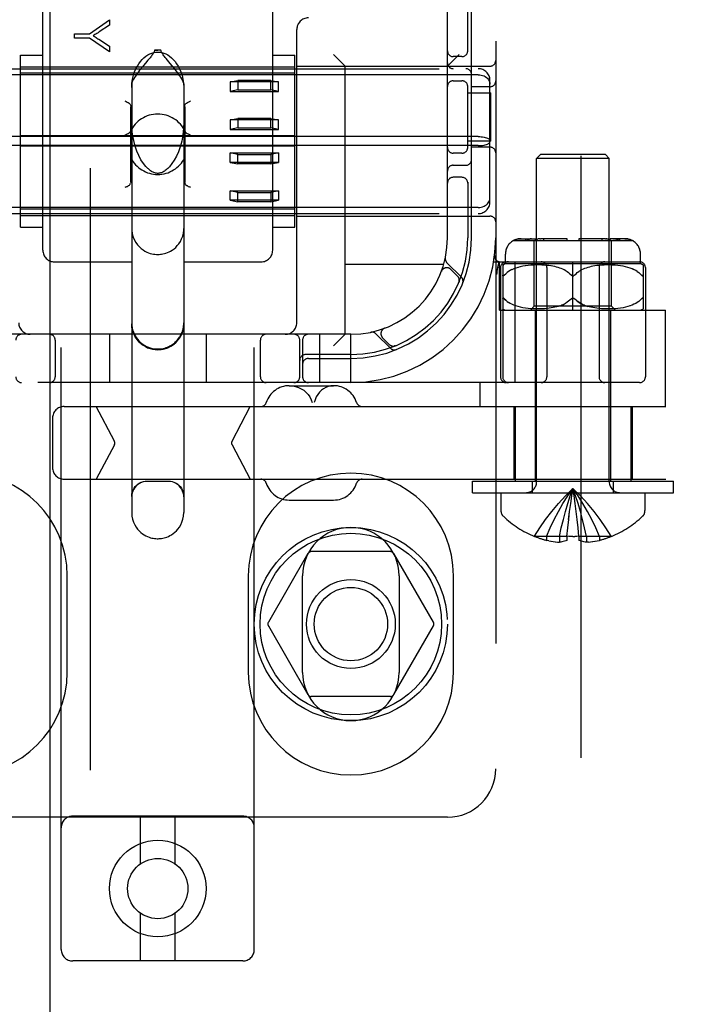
# Model space of a CAD drawing. Header units: inches. Extents: x 0 to 283, y 0 to 183.
# Tile 18 of 76: x 100.4 to 102.14, y 92.19 to 94.73. Entities that reach past the tile are written whole.
import ezdxf

# ---------------------------------------------------------------- set-up
doc = ezdxf.new("R2010")
doc.units = ezdxf.units.IN
doc.header["$LTSCALE"] = 15.583333
doc.header["$MEASUREMENT"] = 0
doc.linetypes.add('HIDDEN', pattern=[0.2, 0.1, -0.1])
doc.layers.add('DEFAULT_2', color=8, linetype='HIDDEN')
doc.layers.add('RIGHTHAND_DOOR_ASSEMBLY', color=7, linetype='CONTINUOUS')

msp = doc.modelspace()

# ---------------------------------------------------------------- linework, layer by layer
at = {"layer": 'DEFAULT_2', "color": 8, "linetype": 'HIDDEN'}
for p, q in [((101.8508, 64.7735), (101.8508, 125.8155)), ((100.5048, 92.3274), (100.5048, 97.8279)), ((101.0048, 92.3274), (101.0048, 97.8279)), ((101.6298, 97.7945), (101.6298, 92.7945)), ((101.5048, 94.1695), (101.5048, 96.4195)), ((100.4573, 94.1371), (100.4573, 94.8192)), ((101.0523, 94.1371), (101.0523, 94.8192)), ((101.5573, 94.6503), (101.5573, 94.7795)), ((101.5673, 94.1695), (101.5673, 94.7795)), ((100.5777, 94.6975), (100.6296, 94.7334)), ((100.6296, 94.7334), (100.6296, 94.7195)), ((100.6296, 94.7195), (100.6031, 94.7021)), ((101.1148, 93.9495), (101.1148, 94.7085)), ((100.5396, 94.6856), (100.5396, 94.6975)), ((100.5396, 94.6975), (100.5777, 94.6975)), ((100.5777, 94.6856), (100.5396, 94.6856)), ((100.6296, 94.6509), (100.5777, 94.6856)), ((100.6024, 94.6831), (100.6296, 94.6654)), ((100.6296, 94.6654), (100.6296, 94.6509)), ((100.7466, 94.6548), (100.7548, 94.6549)), ((100.763, 94.6548), (100.7466, 94.6548)), ((100.763, 94.6548), (100.7548, 94.6549)), ((100.3998, 94.1968), (100.3998, 94.6423)), ((100.3998, 94.6423), (100.4573, 94.6423)), ((100.7871, 94.6207), (100.7762, 94.6336)), ((101.0523, 94.6423), (101.1098, 94.6423)), ((101.1098, 94.1968), (101.1098, 94.6423)), ((101.2398, 94.6135), (101.2098, 94.6435)), ((101.5048, 94.6135), (101.5348, 94.6435)), ((101.5423, 94.6383), (101.5198, 94.6383)), ((99.9248, 94.607), (101.5848, 94.607)), ((100.3998, 94.612), (101.1098, 94.612)), ((100.7228, 94.6211), (100.7181, 94.6155)), ((101.1148, 94.6135), (101.6148, 94.6135)), ((101.2398, 93.9195), (101.2398, 94.6135)), ((101.5848, 94.5914), (99.9248, 94.5914)), ((101.1098, 94.5954), (100.3998, 94.5954)), ((100.6873, 94.5675), (100.6873, 93.4579)), ((100.8223, 94.5675), (100.8223, 93.4579)), ((100.9423, 94.5727), (100.9623, 94.5768)), ((101.0673, 94.5727), (100.9423, 94.5727)), ((100.9423, 94.5727), (100.9423, 94.5482)), ((101.0473, 94.5768), (100.9623, 94.5768)), ((100.9623, 94.5768), (100.9623, 94.5522)), ((101.0473, 94.5768), (101.0673, 94.5727)), ((101.0473, 94.5522), (101.0473, 94.5768)), ((101.0673, 94.5482), (101.0673, 94.5727)), ((101.5198, 94.5758), (101.5423, 94.5758)), ((101.5573, 94.4003), (101.5573, 94.5637)), ((101.6148, 94.5602), (101.5673, 94.5602)), ((101.6148, 94.2622), (101.6148, 94.5769)), ((100.9623, 94.5522), (100.9423, 94.5482)), ((100.9423, 94.5482), (101.0673, 94.5482)), ((100.9623, 94.5522), (101.0473, 94.5522)), ((101.0673, 94.5482), (101.0473, 94.5522)), ((101.5573, 94.5445), (101.6168, 94.5445)), ((101.6168, 94.4195), (101.6168, 94.5445)), ((100.6848, 94.3145), (100.6848, 94.5082)), ((100.8248, 94.5082), (100.8248, 94.3145)), ((100.9423, 94.4744), (100.9623, 94.4785)), ((101.0473, 94.4785), (100.9623, 94.4785)), ((100.9623, 94.4785), (100.9623, 94.4539)), ((101.0473, 94.4785), (101.0673, 94.4744)), ((101.0473, 94.4539), (101.0473, 94.4785)), ((101.0673, 94.4744), (100.9423, 94.4744)), ((100.9423, 94.4744), (100.9423, 94.4499)), ((100.9623, 94.4539), (100.9423, 94.4499)), ((100.9623, 94.4539), (101.0473, 94.4539)), ((101.0673, 94.4499), (101.0473, 94.4539)), ((101.0673, 94.4499), (101.0673, 94.4744)), ((101.5848, 94.4312), (99.9248, 94.4312)), ((101.1098, 94.433), (100.3998, 94.433)), ((100.9423, 94.4499), (101.0673, 94.4499)), ((101.5848, 94.4078), (99.9248, 94.4078)), ((101.1098, 94.4061), (100.3998, 94.4061)), ((101.6168, 94.4195), (101.5573, 94.4195)), ((101.6148, 94.4039), (101.5673, 94.4039)), ((100.9423, 94.3892), (101.0673, 94.3892)), ((100.9623, 94.3852), (100.9423, 94.3892)), ((100.9423, 94.3646), (100.9423, 94.3892)), ((100.9623, 94.3852), (101.0473, 94.3852)), ((100.9623, 94.3606), (100.9623, 94.3852)), ((101.0673, 94.3892), (101.0473, 94.3852)), ((101.0473, 94.3852), (101.0473, 94.3606)), ((101.0673, 94.3892), (101.0673, 94.3646)), ((101.5423, 94.3883), (101.5198, 94.3883)), ((101.7458, 94.3845), (101.7358, 94.3745)), ((101.9238, 94.3745), (101.7358, 94.3745)), ((101.7358, 93.5377), (101.7358, 94.3745)), ((101.9138, 94.3845), (101.7458, 94.3845)), ((101.9138, 94.3845), (101.9238, 94.3745)), ((101.9238, 93.5377), (101.9238, 94.3745)), ((101.0673, 94.3646), (100.9423, 94.3646)), ((100.9423, 94.3646), (100.9623, 94.3606)), ((101.0473, 94.3606), (100.9623, 94.3606)), ((101.0473, 94.3606), (101.0673, 94.3646)), ((101.5198, 94.357), (101.5523, 94.357)), ((101.5423, 94.3258), (101.5198, 94.3258)), ((100.6728, 94.3008), (100.6698, 94.2993)), ((100.6804, 94.3047), (100.6782, 94.3035)), ((100.8314, 94.3035), (100.8292, 94.3047)), ((100.8398, 94.2993), (100.8368, 94.3008)), ((101.5573, 94.3137), (101.5573, 94.1695)), ((100.9423, 94.2909), (101.0673, 94.2909)), ((100.9623, 94.2869), (100.9423, 94.2909)), ((100.9423, 94.2663), (100.9423, 94.2909)), ((100.9623, 94.2869), (101.0473, 94.2869)), ((100.9623, 94.2623), (100.9623, 94.2869)), ((101.0673, 94.2909), (101.0473, 94.2869)), ((101.0473, 94.2869), (101.0473, 94.2623)), ((101.0673, 94.2909), (101.0673, 94.2663)), ((101.5848, 94.2477), (99.9248, 94.2477)), ((101.0673, 94.2663), (100.9423, 94.2663)), ((100.9423, 94.2663), (100.9623, 94.2623)), ((101.0473, 94.2623), (100.9623, 94.2623)), ((101.0473, 94.2623), (101.0673, 94.2663)), ((99.9248, 94.232), (101.5848, 94.232)), ((101.1098, 94.2437), (100.3998, 94.2437)), ((100.3998, 94.227), (101.1098, 94.227)), ((101.1148, 94.2255), (101.6148, 94.2255)), ((100.3998, 94.1968), (100.4573, 94.1968)), ((101.0523, 94.1968), (101.1098, 94.1968)), ((101.6754, 94.162), (101.9841, 94.162)), ((101.6956, 94.167), (101.7332, 94.167)), ((101.7082, 94.162), (101.7082, 94.167)), ((101.7154, 94.165), (101.7172, 94.1658)), ((101.7226, 94.167), (101.7243, 94.167)), ((101.7298, 93.992), (101.7298, 94.162)), ((101.7332, 94.162), (101.7332, 94.167)), ((101.7441, 94.167), (101.7455, 94.167)), ((101.8148, 94.167), (101.7455, 94.167)), ((101.7544, 94.162), (101.7544, 94.167)), ((101.8148, 94.162), (101.8148, 94.167)), ((101.914, 94.167), (101.8448, 94.167)), ((101.8448, 94.167), (101.8448, 94.162)), ((101.9051, 94.162), (101.9051, 94.167)), ((101.914, 94.167), (101.9158, 94.167)), ((101.9175, 94.1667), (101.9158, 94.167)), ((101.9639, 94.167), (101.9263, 94.167)), ((101.9263, 94.162), (101.9263, 94.167)), ((101.9298, 93.992), (101.9298, 94.162)), ((101.9352, 94.167), (101.9366, 94.167)), ((101.938, 94.1668), (101.9366, 94.167)), ((101.9513, 94.162), (101.9513, 94.167)), ((101.6548, 94.102), (101.6548, 94.127)), ((102.0048, 94.102), (102.0048, 94.127)), ((100.4873, 94.107), (100.6873, 94.107)), ((100.8223, 94.107), (101.0223, 94.107)), ((101.4951, 94.1005), (101.2398, 94.1005)), ((101.5409, 94.0672), (101.5033, 94.1048)), ((101.6245, 94.107), (102.0023, 94.107)), ((101.6351, 94.093), (101.6384, 94.1074)), ((101.6398, 93.982), (101.6398, 94.107)), ((101.6479, 94.0989), (101.6479, 93.8095)), ((102.0048, 94.102), (101.6548, 94.102)), ((101.68, 93.7945), (101.68, 94.107)), ((101.6936, 94.0943), (101.6874, 94.0927)), ((101.7, 94.0957), (101.6934, 94.0943)), ((101.7068, 94.0968), (101.6998, 94.0956)), ((101.7138, 94.0977), (101.7065, 94.0967)), ((101.721, 94.0983), (101.7135, 94.0976)), ((101.7283, 94.0987), (101.7208, 94.0983)), ((101.7355, 94.0989), (101.7281, 94.0987)), ((101.7425, 94.0989), (101.7353, 94.0989)), ((101.7493, 94.0987), (101.7423, 94.0989)), ((101.7557, 94.0984), (101.7491, 94.0987)), ((101.7618, 94.0979), (101.7556, 94.0984)), ((101.7676, 94.0972), (101.7617, 94.0979)), ((101.773, 94.0965), (101.7675, 94.0972)), ((101.7781, 94.0956), (101.7729, 94.0965)), ((101.7828, 94.0946), (101.778, 94.0956)), ((101.7873, 94.0935), (101.7827, 94.0946)), ((101.8298, 93.982), (101.8298, 94.107)), ((101.8768, 94.0946), (101.8723, 94.0935)), ((101.8815, 94.0956), (101.8767, 94.0946)), ((101.8866, 94.0965), (101.8815, 94.0956)), ((101.892, 94.0972), (101.8865, 94.0965)), ((101.8978, 94.0979), (101.8919, 94.0972)), ((101.9039, 94.0984), (101.8977, 94.0979)), ((101.9104, 94.0987), (101.9038, 94.0984)), ((101.9172, 94.0989), (101.9103, 94.0987)), ((101.9243, 94.0989), (101.917, 94.0989)), ((101.9315, 94.0987), (101.9241, 94.0989)), ((101.9388, 94.0983), (101.9313, 94.0987)), ((101.946, 94.0976), (101.9386, 94.0983)), ((101.953, 94.0967), (101.9458, 94.0977)), ((101.9597, 94.0956), (101.9528, 94.0968)), ((101.9661, 94.0943), (101.9595, 94.0957)), ((101.9721, 94.0927), (101.9659, 94.0943)), ((102.0116, 94.0989), (102.0116, 93.9851)), ((101.489, 94.0821), (101.4891, 94.0825)), ((101.4892, 94.0827), (101.4891, 94.0824)), ((101.531, 94.0701), (101.5136, 94.0874)), ((101.6351, 94.093), (101.635, 94.0924)), ((101.6423, 94.092), (101.6423, 93.8095)), ((101.6523, 94.0727), (101.6529, 94.0734)), ((101.6631, 94.0819), (101.6593, 94.0792)), ((101.6673, 94.0845), (101.6631, 94.0819)), ((101.6718, 94.0869), (101.6672, 94.0845)), ((101.6767, 94.089), (101.6717, 94.0868)), ((101.682, 94.091), (101.6766, 94.089)), ((101.6876, 94.0928), (101.6818, 94.091)), ((101.7623, 94.092), (101.7623, 93.8095)), ((101.7916, 94.0924), (101.7872, 94.0936)), ((101.7957, 94.091), (101.7915, 94.0924)), ((101.7997, 94.0896), (101.7956, 94.091)), ((101.8036, 94.0879), (101.7996, 94.0896)), ((101.8074, 94.0861), (101.8035, 94.0879)), ((101.8112, 94.084), (101.8074, 94.0861)), ((101.8253, 94.0728), (101.8248, 94.0734)), ((101.833, 94.0718), (101.8323, 94.0714)), ((101.8348, 94.0734), (101.8342, 94.0728)), ((101.8483, 94.084), (101.8447, 94.0817)), ((101.8521, 94.0861), (101.8483, 94.084)), ((101.856, 94.0879), (101.8521, 94.0861)), ((101.8599, 94.0896), (101.856, 94.0879)), ((101.8639, 94.091), (101.8599, 94.0896)), ((101.868, 94.0924), (101.8639, 94.091)), ((101.8723, 94.0936), (101.868, 94.0924)), ((101.8973, 94.092), (101.8973, 93.8095)), ((101.9777, 94.091), (101.9719, 94.0928)), ((101.9829, 94.089), (101.9776, 94.091)), ((101.9878, 94.0868), (101.9828, 94.089)), ((101.9923, 94.0845), (101.9877, 94.0869)), ((101.9964, 94.0819), (101.9922, 94.0845)), ((102.0066, 94.0734), (102.0036, 94.0764)), ((102.0173, 94.092), (102.0173, 93.8095)), ((101.5343, 94.054), (101.5349, 94.0553)), ((101.6506, 94.0128), (101.6511, 94.0124)), ((101.6559, 94.0077), (101.6529, 94.0107)), ((101.6674, 93.9995), (101.6631, 94.0021)), ((101.6719, 93.9972), (101.6673, 93.9996)), ((101.6768, 93.995), (101.6718, 93.9972)), ((101.682, 93.993), (101.6767, 93.995)), ((101.6877, 93.9913), (101.6819, 93.9931)), ((101.7198, 93.982), (101.7298, 93.992)), ((101.9298, 93.992), (101.7298, 93.992)), ((101.7919, 93.9918), (101.7876, 93.9906)), ((101.796, 93.9931), (101.7919, 93.9918)), ((101.796, 93.9931), (101.7999, 93.9946)), ((101.8038, 93.9962), (101.7999, 93.9946)), ((101.8253, 94.0113), (101.8248, 94.0107)), ((101.8272, 94.0126), (101.8266, 94.0123)), ((101.8298, 94.0133), (101.8291, 94.0133)), ((101.8304, 94.0133), (101.8298, 94.0133)), ((101.833, 94.0123), (101.8323, 94.0126)), ((101.8719, 93.9906), (101.8676, 93.9918)), ((101.9398, 93.982), (101.9298, 93.992)), ((101.9776, 93.9931), (101.9718, 93.9913)), ((101.9829, 93.995), (101.9775, 93.993)), ((101.9877, 93.9972), (101.9828, 93.995)), ((101.9922, 93.9996), (101.9877, 93.9972)), ((101.9964, 94.0021), (101.9922, 93.9995)), ((102.0002, 94.0048), (101.9964, 94.0021)), ((102.0079, 94.0119), (102.0084, 94.0124)), ((101.6398, 93.982), (102.0698, 93.982)), ((101.6937, 93.9897), (101.6875, 93.9913)), ((101.7001, 93.9884), (101.6935, 93.9898)), ((101.7069, 93.9873), (101.6999, 93.9884)), ((101.714, 93.9864), (101.7067, 93.9873)), ((101.7213, 93.9858), (101.7137, 93.9864)), ((101.7286, 93.9853), (101.721, 93.9858)), ((101.7359, 93.9852), (101.7284, 93.9854)), ((101.7323, 93.982), (101.7323, 93.5395)), ((101.7429, 93.9852), (101.7356, 93.9852)), ((101.7497, 93.9854), (101.7427, 93.9852)), ((101.7562, 93.9857), (101.7495, 93.9854)), ((101.7623, 93.9863), (101.756, 93.9857)), ((101.7681, 93.9869), (101.7622, 93.9862)), ((101.7735, 93.9877), (101.768, 93.9869)), ((101.7785, 93.9886), (101.7734, 93.9877)), ((101.7832, 93.9895), (101.7784, 93.9886)), ((101.7877, 93.9906), (101.7832, 93.9895)), ((101.8764, 93.9895), (101.8719, 93.9906)), ((101.8811, 93.9886), (101.8763, 93.9895)), ((101.8862, 93.9877), (101.881, 93.9886)), ((101.8916, 93.9869), (101.8861, 93.9877)), ((101.8974, 93.9862), (101.8914, 93.9869)), ((101.9035, 93.9857), (101.8972, 93.9863)), ((101.91, 93.9854), (101.9033, 93.9857)), ((101.9168, 93.9852), (101.9098, 93.9854)), ((101.9239, 93.9852), (101.9166, 93.9852)), ((101.9312, 93.9854), (101.9237, 93.9852)), ((101.9273, 93.982), (101.9273, 93.5395)), ((101.9385, 93.9858), (101.9309, 93.9853)), ((101.9458, 93.9864), (101.9383, 93.9858)), ((101.9529, 93.9873), (101.9456, 93.9864)), ((101.9596, 93.9884), (101.9526, 93.9873)), ((101.966, 93.9898), (101.9594, 93.9884)), ((101.972, 93.9913), (101.9658, 93.9897)), ((102.0698, 93.7325), (102.0698, 93.982)), ((101.2548, 93.9195), (100.2548, 93.9195)), ((100.6298, 93.9195), (100.6298, 93.7945)), ((100.8798, 93.9195), (100.8798, 93.7945)), ((101.1748, 93.7945), (101.1748, 93.9195)), ((101.2398, 93.9195), (101.2098, 93.8895)), ((101.2548, 93.7945), (101.2548, 93.9195)), ((101.3195, 93.921), (101.3571, 93.8834)), ((101.3419, 93.9352), (101.3416, 93.9351)), ((101.3418, 93.9352), (101.3422, 93.9353)), ((100.4891, 93.9045), (100.4891, 93.8095)), ((101.0204, 93.8095), (101.0204, 93.9045)), ((101.1223, 93.8095), (101.1223, 93.9045)), ((101.1298, 93.9045), (101.1298, 93.8095)), ((101.3369, 93.9107), (101.3542, 93.8933)), ((101.369, 93.8894), (101.3703, 93.89)), ((101.3703, 93.89), (101.3703, 93.89)), ((101.3703, 93.89), (101.3703, 93.89)), ((101.2548, 93.867), (101.1373, 93.867)), ((101.1448, 93.857), (101.2548, 93.857)), ((102.0023, 93.7945), (99.5073, 93.7945)), ((101.5898, 93.7325), (101.5898, 93.7945)), ((101.0954, 93.7865), (101.2101, 93.7865)), ((100.5122, 93.7325), (103.9708, 93.7325)), ((100.6424, 93.6432), (100.5949, 93.7325)), ((100.947, 93.6432), (100.9944, 93.7325)), ((101.6763, 93.7325), (101.6763, 93.5445)), ((101.6798, 93.7325), (101.6798, 93.5395)), ((101.9798, 93.7325), (101.9798, 93.5395)), ((101.9833, 93.7325), (101.9833, 93.5445)), ((100.4822, 93.7025), (100.4822, 93.5745)), ((100.6424, 93.6338), (100.5949, 93.5445)), ((100.947, 93.6338), (100.9944, 93.5445)), ((100.5122, 93.5445), (103.9708, 93.5445)), ((100.7823, 93.5386), (100.7273, 93.5386)), ((101.5698, 93.5395), (102.0898, 93.5395)), ((101.5698, 93.5095), (101.5698, 93.5395)), ((101.7248, 93.5095), (101.7248, 93.5395)), ((101.9348, 93.5095), (101.9348, 93.5395)), ((102.0898, 93.5095), (102.0898, 93.5395)), ((101.5698, 93.5095), (102.0898, 93.5095)), ((101.6433, 93.5095), (101.6433, 93.463)), ((102.0163, 93.5095), (102.0163, 93.463)), ((101.0954, 93.4905), (101.2101, 93.4905)), ((101.8356, 93.4813), (101.8328, 93.5011)), ((101.8383, 93.4608), (101.8356, 93.4813)), ((101.8408, 93.4399), (101.8383, 93.461)), ((101.8431, 93.4183), (101.8408, 93.4401)), ((101.8143, 93.3962), (101.8164, 93.4187)), ((101.8453, 93.3962), (101.8431, 93.4187)), ((101.7305, 93.3966), (101.7303, 93.3962)), ((101.7315, 93.3962), (101.7305, 93.3966)), ((101.8143, 93.3962), (101.7315, 93.3962)), ((101.7613, 93.3962), (101.7613, 93.3861)), ((101.7672, 93.3848), (101.7613, 93.3861)), ((101.767, 93.3849), (101.7731, 93.3837)), ((101.7727, 93.3838), (101.7787, 93.3828)), ((101.7783, 93.3829), (101.7842, 93.3821)), ((101.7839, 93.3822), (101.7896, 93.3816)), ((101.7894, 93.3816), (101.7949, 93.3812)), ((101.7949, 93.3962), (101.7949, 93.3812)), ((101.8143, 93.3962), (101.8143, 93.3966)), ((101.8143, 93.3962), (101.8143, 93.3861)), ((101.8298, 93.3962), (101.8349, 93.3962)), ((101.8452, 93.3966), (101.8453, 93.3962)), ((101.9281, 93.3962), (101.8453, 93.3962)), ((101.8453, 93.3962), (101.8453, 93.3861)), ((101.8647, 93.3962), (101.8647, 93.3812)), ((101.8701, 93.3816), (101.8647, 93.3812)), ((101.8699, 93.3816), (101.8756, 93.3822)), ((101.8753, 93.3821), (101.8812, 93.3829)), ((101.8808, 93.3828), (101.8869, 93.3838)), ((101.8865, 93.3837), (101.8926, 93.3849)), ((101.8923, 93.3848), (101.8983, 93.3861)), ((101.8983, 93.3962), (101.8983, 93.3861)), ((101.929, 93.3966), (101.9281, 93.3962)), ((101.929, 93.3966), (101.9293, 93.3962)), ((101.3572, 93.357), (101.1523, 93.357)), ((101.1436, 93.352), (101.0411, 93.1745)), ((101.4684, 93.1745), (101.3659, 93.352)), ((100.5204, 93.0445), (100.5204, 93.2945)), ((100.9891, 93.2945), (100.9891, 93.0445)), ((101.1298, 93.0445), (101.1298, 93.2945)), ((101.3798, 93.2945), (101.3798, 93.0445)), ((101.5204, 93.0445), (101.5204, 93.2945)), ((101.0411, 93.1645), (101.1436, 92.987)), ((101.3659, 92.987), (101.4684, 93.1645)), ((101.3572, 92.982), (101.1523, 92.982)), ((101.5048, 92.6695), (100.0048, 92.6695)), ((100.9748, 92.6724), (100.5348, 92.6724)), ((100.7098, 92.5486), (100.7098, 92.6724)), ((100.7998, 92.5486), (100.7998, 92.6724)), ((100.7098, 92.2974), (100.7098, 92.4211)), ((100.7998, 92.2974), (100.7998, 92.4211)), ((100.9748, 92.2974), (100.5348, 92.2974))]:
    msp.add_line(p, q, dxfattribs=at)
for points in [[(100.6031, 94.7021), (100.6001, 94.7002), (100.5973, 94.6984), (100.5946, 94.6967), (100.592, 94.6951), (100.5895, 94.6936), (100.5872, 94.6923)], [(100.5872, 94.6923), (100.5898, 94.6908), (100.5923, 94.6893), (100.5949, 94.6878), (100.5974, 94.6863), (100.5999, 94.6847), (100.6024, 94.6831)], [(100.7466, 94.6548), (100.7463, 94.6529), (100.7458, 94.651), (100.7449, 94.6491), (100.7438, 94.6472), (100.7426, 94.6454), (100.7413, 94.6435), (100.7398, 94.6416), (100.7382, 94.6396), (100.7366, 94.6376), (100.7349, 94.6355)], [(100.7762, 94.6336), (100.7743, 94.6359), (100.7724, 94.6382), (100.7707, 94.6404), (100.769, 94.6425), (100.7675, 94.6445), (100.7661, 94.6466), (100.7649, 94.6485), (100.7639, 94.6506), (100.7633, 94.6526), (100.763, 94.6548)], [(100.6873, 94.5581), (100.688, 94.5697), (100.6895, 94.5803), (100.6919, 94.5899), (100.6948, 94.5986), (100.6982, 94.6064), (100.7019, 94.6135), (100.7059, 94.6199), (100.7101, 94.6256), (100.7145, 94.6307), (100.7191, 94.6352), (100.7239, 94.6392), (100.7289, 94.6425), (100.734, 94.6453), (100.7392, 94.6475), (100.7445, 94.649), (100.7497, 94.6499), (100.7548, 94.6502), (100.7599, 94.6499), (100.7651, 94.649), (100.7703, 94.6475), (100.7755, 94.6453), (100.7806, 94.6425), (100.7856, 94.6392), (100.7904, 94.6352), (100.795, 94.6307), (100.7995, 94.6256), (100.8037, 94.6199), (100.8077, 94.6135), (100.8114, 94.6064), (100.8147, 94.5986), (100.8177, 94.5899), (100.82, 94.5803), (100.8215, 94.5697), (100.8223, 94.5581)], [(100.7349, 94.6355), (100.7311, 94.631), (100.7292, 94.6287), (100.7228, 94.6211)], [(100.7181, 94.6155), (100.7157, 94.6125), (100.7131, 94.6094), (100.7106, 94.6061), (100.7079, 94.6028), (100.7052, 94.5992), (100.7025, 94.5955), (100.6997, 94.5917), (100.697, 94.5878), (100.6944, 94.5838), (100.6921, 94.58), (100.6901, 94.5763), (100.6886, 94.5729), (100.6876, 94.5699), (100.6873, 94.5675)], [(100.8223, 94.5675), (100.8219, 94.57), (100.8209, 94.5731), (100.8192, 94.5767), (100.8171, 94.5806), (100.8146, 94.5847), (100.8118, 94.5889), (100.8089, 94.593), (100.806, 94.597), (100.8031, 94.6009), (100.8002, 94.6046), (100.7974, 94.6081), (100.7947, 94.6114), (100.7921, 94.6147), (100.7871, 94.6207)], [(101.5848, 94.5914), (101.5886, 94.5912), (101.5924, 94.5906), (101.596, 94.5896), (101.5995, 94.5883), (101.6028, 94.5865), (101.6057, 94.5845), (101.6084, 94.5821), (101.6106, 94.5795), (101.6124, 94.5766), (101.6137, 94.5735), (101.6145, 94.5703), (101.6148, 94.5669)], [(100.6698, 94.5235), (100.6728, 94.522), (100.6756, 94.5206), (100.6782, 94.5193), (100.6804, 94.5181)], [(100.6804, 94.5181), (100.6817, 94.5172), (100.6828, 94.5159), (100.6837, 94.5143), (100.6843, 94.5125), (100.6847, 94.5105), (100.6848, 94.5082)], [(100.8248, 94.5082), (100.8249, 94.5105), (100.8252, 94.5125), (100.8259, 94.5143), (100.8267, 94.5159), (100.8278, 94.5172), (100.8292, 94.5181)], [(100.8292, 94.5181), (100.8314, 94.5193), (100.8339, 94.5206), (100.8368, 94.522), (100.8398, 94.5235)], [(100.7288, 94.3487), (100.7242, 94.3536), (100.7175, 94.3619), (100.7113, 94.3714), (100.7056, 94.3821), (100.7006, 94.3937), (100.6962, 94.4066), (100.6924, 94.4211), (100.6895, 94.437), (100.6877, 94.4541), (100.6873, 94.4686)], [(100.8223, 94.4686), (100.8217, 94.453), (100.8198, 94.4351), (100.8167, 94.4192), (100.8129, 94.405), (100.8083, 94.3921), (100.8032, 94.3807), (100.7976, 94.3704), (100.7916, 94.3613), (100.7852, 94.3534), (100.7807, 94.3487)], [(100.6698, 94.435), (100.6728, 94.4365), (100.6758, 94.438), (100.6785, 94.4394), (100.6808, 94.4409), (100.6826, 94.4426), (100.6839, 94.4445)], [(100.8256, 94.4445), (100.8269, 94.4426), (100.8287, 94.4409), (100.8311, 94.4394), (100.8338, 94.438), (100.8367, 94.4365), (100.8398, 94.435)], [(101.5848, 94.4312), (101.5886, 94.4311), (101.5924, 94.4309), (101.596, 94.4305), (101.5995, 94.4299), (101.6028, 94.4292), (101.6057, 94.4283), (101.6084, 94.4273), (101.6106, 94.4262), (101.6124, 94.4251), (101.6137, 94.4238), (101.6145, 94.4225), (101.6148, 94.4213)], [(101.5848, 94.4078), (101.5886, 94.4079), (101.5924, 94.4082), (101.596, 94.4086), (101.5995, 94.4092), (101.6028, 94.4099), (101.6057, 94.4108), (101.6084, 94.4117), (101.6106, 94.4128), (101.6124, 94.414), (101.6137, 94.4152), (101.6145, 94.4165), (101.6148, 94.4178)], [(100.7548, 94.3361), (100.754, 94.3361), (100.7516, 94.3363), (100.7492, 94.3367), (100.7469, 94.3373), (100.7447, 94.3381), (100.7426, 94.339), (100.7405, 94.3401), (100.7384, 94.3413), (100.7363, 94.3426), (100.7343, 94.3441), (100.7323, 94.3457), (100.7304, 94.3474), (100.7288, 94.3487)], [(100.7807, 94.3487), (100.7785, 94.3467), (100.7763, 94.3449), (100.7742, 94.3433), (100.7722, 94.3419), (100.7702, 94.3407), (100.7682, 94.3396), (100.7662, 94.3387), (100.7641, 94.3378), (100.762, 94.3371), (100.7599, 94.3366), (100.7576, 94.3362), (100.7554, 94.3361), (100.7548, 94.3361)], [(100.6728, 94.3008), (100.6756, 94.3022), (100.6782, 94.3035)], [(100.6804, 94.3047), (100.6817, 94.3056), (100.6828, 94.3069), (100.6837, 94.3085), (100.6843, 94.3103)], [(100.6848, 94.3145), (100.6847, 94.3123), (100.6843, 94.3103)], [(100.8252, 94.3103), (100.8249, 94.3123), (100.8248, 94.3145)], [(100.8249, 94.3123), (100.8252, 94.3103), (100.8259, 94.3085), (100.8267, 94.3069), (100.8278, 94.3056), (100.8292, 94.3047)], [(100.8292, 94.3047), (100.8314, 94.3035), (100.8339, 94.3022), (100.8368, 94.3008)], [(101.5848, 94.2477), (101.5886, 94.2479), (101.5924, 94.2485), (101.596, 94.2495), (101.5995, 94.2508), (101.6028, 94.2525), (101.6057, 94.2546), (101.6084, 94.257), (101.6106, 94.2596), (101.6124, 94.2625), (101.6137, 94.2656), (101.6145, 94.2688), (101.6148, 94.2721)], [(100.6873, 94.1936), (100.6875, 94.1887), (100.6887, 94.1797), (100.6911, 94.1713), (100.6944, 94.1635), (100.6982, 94.1568), (100.7025, 94.1509), (100.7071, 94.1458), (100.7119, 94.1415), (100.7167, 94.1379), (100.7215, 94.1349), (100.7263, 94.1324), (100.7309, 94.1305), (100.7354, 94.129), (100.7396, 94.1278), (100.7437, 94.1271), (100.7474, 94.1265), (100.7511, 94.1262), (100.7548, 94.1261)], [(100.7548, 94.1261), (100.7582, 94.1262), (100.7615, 94.1265), (100.7648, 94.1269), (100.7683, 94.1275), (100.7719, 94.1283), (100.7757, 94.1295), (100.7797, 94.1309), (100.7839, 94.1327), (100.7881, 94.135), (100.7925, 94.1377), (100.7969, 94.1409), (100.8012, 94.1446), (100.8054, 94.149), (100.8095, 94.1541), (100.8133, 94.1599), (100.8166, 94.1666), (100.8193, 94.1738), (100.8212, 94.1817), (100.8222, 94.19), (100.8223, 94.1936)], [(101.6956, 94.167), (101.6936, 94.167), (101.6916, 94.1668), (101.6896, 94.1666), (101.6876, 94.1662), (101.6855, 94.1658), (101.6835, 94.1652), (101.6816, 94.1645), (101.6797, 94.1638), (101.6779, 94.1629), (101.6761, 94.162)], [(101.6761, 94.162), (101.6783, 94.1631), (101.6806, 94.1641), (101.683, 94.165), (101.6855, 94.1658), (101.6881, 94.1663), (101.6906, 94.1667), (101.6931, 94.167), (101.6956, 94.167)], [(101.7154, 94.165), (101.7137, 94.1641), (101.7121, 94.1631), (101.7105, 94.162)], [(101.7226, 94.167), (101.7208, 94.1667), (101.719, 94.1663), (101.7172, 94.1658)], [(101.7441, 94.167), (101.7427, 94.1668), (101.7413, 94.1666), (101.7398, 94.1662), (101.7384, 94.1658), (101.737, 94.1652), (101.7356, 94.1645), (101.7342, 94.1638), (101.733, 94.1629), (101.7317, 94.162)], [(101.9175, 94.1667), (101.9193, 94.1663), (101.9212, 94.1658)], [(101.9278, 94.162), (101.9263, 94.1631), (101.9247, 94.1641), (101.9229, 94.165), (101.9212, 94.1658)], [(101.938, 94.1668), (101.9395, 94.1666), (101.9409, 94.1662)], [(101.949, 94.162), (101.9478, 94.1629), (101.9465, 94.1638), (101.9452, 94.1645), (101.9438, 94.1652), (101.9424, 94.1658), (101.9409, 94.1662)], [(101.9639, 94.167), (101.9664, 94.167), (101.9689, 94.1667), (101.9715, 94.1663), (101.974, 94.1658), (101.9765, 94.165), (101.979, 94.1641), (101.9812, 94.1631), (101.9834, 94.162)], [(101.9834, 94.162), (101.9817, 94.1629), (101.9799, 94.1638), (101.978, 94.1645), (101.976, 94.1652), (101.974, 94.1658), (101.972, 94.1662), (101.9699, 94.1666), (101.9679, 94.1668), (101.9659, 94.167), (101.9639, 94.167)], [(101.6329, 94.0741), (101.6335, 94.0785), (101.634, 94.083), (101.6345, 94.0876), (101.635, 94.0924)], [(101.6479, 94.0734), (101.6479, 94.0727), (101.648, 94.0721), (101.6482, 94.0716), (101.6484, 94.0712), (101.6486, 94.071), (101.6489, 94.0708), (101.6493, 94.0707), (101.6497, 94.0708), (101.6501, 94.071), (101.6506, 94.0713), (101.6511, 94.0717), (101.6517, 94.0722)], [(101.6523, 94.0727), (101.6517, 94.0721), (101.6511, 94.0716), (101.6506, 94.0712), (101.6501, 94.071), (101.6496, 94.0708), (101.6492, 94.0707), (101.6489, 94.0708), (101.6486, 94.071), (101.6483, 94.0713), (101.6481, 94.0717), (101.648, 94.0722), (101.6479, 94.0727)], [(101.6529, 94.0734), (101.6559, 94.0764), (101.6593, 94.0792)], [(101.8112, 94.084), (101.8149, 94.0817), (101.8184, 94.0792), (101.8217, 94.0764), (101.8248, 94.0734)], [(101.8253, 94.0728), (101.8259, 94.0723), (101.8266, 94.0718), (101.8272, 94.0714), (101.8278, 94.0711), (101.8285, 94.0709), (101.8291, 94.0708), (101.8298, 94.0707)], [(101.8298, 94.0707), (101.8304, 94.0708), (101.8311, 94.0709), (101.8317, 94.0711), (101.8323, 94.0714)], [(101.833, 94.0718), (101.8336, 94.0723), (101.8342, 94.0728)], [(101.8348, 94.0734), (101.8379, 94.0764), (101.8411, 94.0792), (101.8446, 94.0817)], [(101.9964, 94.0819), (102.0002, 94.0792), (102.0036, 94.0764), (102.0066, 94.0734)], [(102.0066, 94.0734), (102.0073, 94.0727), (102.0079, 94.0721), (102.0085, 94.0716), (102.009, 94.0712), (102.0095, 94.071), (102.0099, 94.0708), (102.0103, 94.0707), (102.0107, 94.0708), (102.011, 94.071), (102.0112, 94.0713), (102.0114, 94.0717), (102.0115, 94.0722), (102.0116, 94.0727), (102.0116, 94.0734)], [(102.0116, 94.0727), (102.0115, 94.0721), (102.0114, 94.0716), (102.0112, 94.0712), (102.0109, 94.071), (102.0106, 94.0708), (102.0103, 94.0707), (102.0099, 94.0708), (102.0094, 94.071), (102.0089, 94.0713), (102.0084, 94.0717), (102.0079, 94.0722)], [(101.5344, 94.054), (101.5343, 94.054), (101.5343, 94.054)], [(101.5353, 94.0577), (101.5353, 94.0576), (101.5352, 94.0572), (101.5351, 94.0569), (101.5351, 94.0565), (101.535, 94.0562), (101.5349, 94.0559), (101.5349, 94.0556), (101.5348, 94.0553), (101.5347, 94.055), (101.5346, 94.0547), (101.5345, 94.0545), (101.5344, 94.0543), (101.5344, 94.0541), (101.5344, 94.054)], [(101.6506, 94.0128), (101.6501, 94.0131), (101.6496, 94.0133), (101.6492, 94.0133), (101.6489, 94.0133), (101.6486, 94.0131), (101.6483, 94.0128), (101.6481, 94.0124), (101.648, 94.0119), (101.6479, 94.0114), (101.6479, 94.0107)], [(101.648, 94.0119), (101.6482, 94.0124), (101.6484, 94.0128), (101.6486, 94.0131), (101.6489, 94.0133), (101.6493, 94.0133), (101.6497, 94.0133), (101.6501, 94.0131), (101.6506, 94.0128)], [(101.6529, 94.0107), (101.6523, 94.0114), (101.6517, 94.0119), (101.6511, 94.0124)], [(101.6529, 94.0107), (101.6559, 94.0077), (101.6594, 94.0048), (101.6632, 94.0021)], [(101.8038, 93.9962), (101.8076, 93.9981), (101.8113, 94.0001)], [(101.8248, 94.0107), (101.8217, 94.0077), (101.8184, 94.0049), (101.815, 94.0024), (101.8113, 94.0001)], [(101.8253, 94.0113), (101.8259, 94.0118), (101.8266, 94.0123)], [(101.8272, 94.0126), (101.8278, 94.0129), (101.8285, 94.0132), (101.8291, 94.0133)], [(101.8304, 94.0133), (101.8311, 94.0132), (101.8317, 94.0129), (101.8323, 94.0126), (101.833, 94.0123), (101.8336, 94.0118), (101.8342, 94.0113)], [(101.8348, 94.0107), (101.8342, 94.0113), (101.8336, 94.0118)], [(101.8596, 93.9946), (101.8558, 93.9962), (101.852, 93.9981), (101.8482, 94.0001), (101.8446, 94.0024), (101.8411, 94.0049), (101.8378, 94.0077), (101.8348, 94.0107)], [(101.8411, 94.0049), (101.8446, 94.0024), (101.8482, 94.0001), (101.8519, 93.9981)], [(101.8558, 93.9962), (101.8596, 93.9946), (101.8636, 93.9931), (101.8677, 93.9918)], [(102.0002, 94.0048), (102.0036, 94.0077), (102.0066, 94.0107)], [(102.0079, 94.0119), (102.0073, 94.0114), (102.0066, 94.0107)], [(102.0084, 94.0124), (102.009, 94.0128), (102.0095, 94.0131), (102.0099, 94.0133), (102.0103, 94.0133), (102.0107, 94.0133), (102.011, 94.0131), (102.0112, 94.0128), (102.0114, 94.0124), (102.0115, 94.0119)], [(102.0116, 94.0107), (102.0116, 94.0114), (102.0115, 94.0119), (102.0114, 94.0124), (102.0112, 94.0128), (102.0109, 94.0131), (102.0106, 94.0133), (102.0103, 94.0133), (102.0099, 94.0133), (102.0094, 94.0131), (102.0089, 94.0128)], [(100.6873, 93.9492), (100.6876, 93.9427), (100.6885, 93.9366), (100.6898, 93.9308), (100.6916, 93.9253), (100.6938, 93.9202), (100.6963, 93.9153), (100.6992, 93.9108), (100.7023, 93.9066), (100.7058, 93.9026), (100.7094, 93.8991), (100.7133, 93.8958), (100.7174, 93.8928), (100.7216, 93.8902), (100.726, 93.888), (100.7305, 93.886), (100.7351, 93.8844), (100.74, 93.8831), (100.745, 93.8822), (100.7499, 93.8816), (100.7548, 93.8815)], [(100.7548, 93.8795), (100.746, 93.8801), (100.7373, 93.8818), (100.7289, 93.8847), (100.721, 93.8886), (100.7137, 93.8935), (100.707, 93.8993), (100.7012, 93.906), (100.6963, 93.9133), (100.6924, 93.9212), (100.6896, 93.9296), (100.6878, 93.9382), (100.6873, 93.947)], [(100.7548, 93.8815), (100.7596, 93.8816), (100.7643, 93.8822), (100.7688, 93.883), (100.7731, 93.884), (100.7768, 93.8852), (100.7802, 93.8865), (100.7833, 93.8878), (100.7862, 93.8893), (100.7889, 93.8908), (100.7915, 93.8924), (100.794, 93.8941), (100.7964, 93.8959), (100.7986, 93.8977), (100.8007, 93.8996), (100.8027, 93.9015), (100.8045, 93.9035), (100.8063, 93.9054), (100.8079, 93.9075), (100.8095, 93.9095), (100.811, 93.9117), (100.8124, 93.9139), (100.8138, 93.9163), (100.8151, 93.9189), (100.8164, 93.9216), (100.8176, 93.9244), (100.8187, 93.9274), (100.8197, 93.9306), (100.8205, 93.934), (100.8213, 93.9375), (100.8218, 93.9412), (100.8221, 93.9451), (100.8223, 93.9492)], [(100.7548, 93.8796), (100.7636, 93.8801), (100.7722, 93.8819), (100.7806, 93.8847), (100.7885, 93.8886), (100.7959, 93.8935), (100.8025, 93.8993), (100.8083, 93.906), (100.8132, 93.9133), (100.8171, 93.9212), (100.82, 93.9296), (100.8217, 93.9382), (100.8223, 93.947)], [(101.3703, 93.89), (101.3702, 93.8899), (101.37, 93.8899), (101.3698, 93.8898), (101.3697, 93.8897), (101.3695, 93.8897), (101.3692, 93.8896), (101.369, 93.8895), (101.3688, 93.8895), (101.3686, 93.8894), (101.3683, 93.8894), (101.3681, 93.8893), (101.3679, 93.8892), (101.3676, 93.8892), (101.3674, 93.8892), (101.3671, 93.8891), (101.3669, 93.8891), (101.3666, 93.889), (101.3665, 93.889)], [(101.0965, 93.7865), (101.1042, 93.786), (101.1118, 93.7846), (101.1191, 93.7821), (101.1261, 93.7787), (101.1326, 93.7745), (101.1385, 93.7694), (101.1438, 93.7637), (101.1483, 93.7573), (101.152, 93.7503), (101.1548, 93.743)], [(101.2091, 93.7865), (101.2026, 93.786), (101.1962, 93.7846), (101.19, 93.7821), (101.1841, 93.7787), (101.1786, 93.7745), (101.1736, 93.7694), (101.1692, 93.7637), (101.1653, 93.7573), (101.1622, 93.7503), (101.1598, 93.743)], [(100.6873, 93.4997), (100.6877, 93.5055), (100.6889, 93.511), (100.6909, 93.5162), (100.6935, 93.5209), (100.6966, 93.5252), (100.7003, 93.529), (100.7043, 93.5322), (100.7086, 93.5348), (100.7132, 93.5368), (100.7178, 93.5382), (100.7225, 93.539), (100.7273, 93.5393)], [(100.7273, 93.5386), (100.7221, 93.5383), (100.7169, 93.5372), (100.712, 93.5356), (100.7073, 93.5332), (100.7029, 93.5303), (100.699, 93.5269), (100.6955, 93.523), (100.6926, 93.5186), (100.6903, 93.5139), (100.6886, 93.5089), (100.6876, 93.5038), (100.6873, 93.4986)], [(100.7823, 93.5393), (100.787, 93.539), (100.7917, 93.5382), (100.7964, 93.5368), (100.8009, 93.5348), (100.8052, 93.5322), (100.8093, 93.529), (100.8129, 93.5252), (100.8161, 93.5209), (100.8187, 93.5162), (100.8206, 93.511), (100.8218, 93.5055), (100.8223, 93.4997)], [(100.8223, 93.4986), (100.8219, 93.5038), (100.8209, 93.5089), (100.8192, 93.5139), (100.8169, 93.5186), (100.814, 93.523), (100.8105, 93.5269), (100.8066, 93.5303), (100.8023, 93.5332), (100.7976, 93.5356), (100.7926, 93.5372), (100.7875, 93.5383), (100.7823, 93.5386)], [(101.7305, 93.3966), (101.7442, 93.4187), (101.759, 93.4401), (101.775, 93.461), (101.7921, 93.4813), (101.8104, 93.5011), (101.8298, 93.5202)], [(101.7613, 93.3962), (101.7707, 93.4183), (101.7809, 93.4399), (101.792, 93.4608), (101.8038, 93.4812), (101.8164, 93.501), (101.8298, 93.5202)], [(101.7949, 93.3962), (101.7997, 93.4183), (101.8049, 93.4399), (101.8105, 93.4608), (101.8165, 93.4812), (101.8229, 93.501), (101.8298, 93.5202)], [(101.8187, 93.4399), (101.8212, 93.4608), (101.8239, 93.4812), (101.8267, 93.501), (101.8298, 93.5202)], [(101.929, 93.3966), (101.9153, 93.4187), (101.9005, 93.4401), (101.8845, 93.461), (101.8674, 93.4813), (101.8492, 93.5011), (101.8298, 93.5202)], [(101.8983, 93.3962), (101.8888, 93.4183), (101.8786, 93.4399), (101.8676, 93.4608), (101.8558, 93.4812), (101.8432, 93.501), (101.8298, 93.5202)], [(101.8647, 93.3962), (101.8599, 93.4183), (101.8546, 93.4399), (101.849, 93.4608), (101.843, 93.4812), (101.8366, 93.501), (101.8298, 93.5202)], [(101.8357, 93.4812), (101.8328, 93.501), (101.8298, 93.5202)], [(101.8164, 93.4183), (101.8188, 93.4401), (101.8212, 93.461), (101.8239, 93.4813), (101.8267, 93.5011)], [(100.6873, 93.4579), (100.6879, 93.4491), (100.6895, 93.4408), (100.692, 93.4332), (100.6951, 93.4263), (100.6987, 93.4204), (100.7025, 93.4153), (100.7065, 93.4108), (100.7107, 93.4068), (100.715, 93.4034), (100.7195, 93.4004), (100.7238, 93.398), (100.728, 93.396), (100.7321, 93.3944), (100.736, 93.3931), (100.7398, 93.3921), (100.7433, 93.3914), (100.7467, 93.3909), (100.7499, 93.3906), (100.7529, 93.3905), (100.7559, 93.3905), (100.7588, 93.3906), (100.7618, 93.3908), (100.7648, 93.3912), (100.7679, 93.3917), (100.7713, 93.3925), (100.7748, 93.3935), (100.7785, 93.3948), (100.7824, 93.3964), (100.7864, 93.3983), (100.7906, 93.4007), (100.7948, 93.4036), (100.7991, 93.407), (100.8031, 93.4109), (100.8071, 93.4153), (100.8108, 93.4204), (100.8144, 93.4262), (100.8175, 93.4331), (100.82, 93.4408), (100.8217, 93.4491), (100.8223, 93.4579)], [(101.8143, 93.3861), (101.811, 93.3849), (101.8078, 93.3838), (101.8046, 93.3829), (101.8013, 93.3822), (101.7981, 93.3816), (101.7949, 93.3812)], [(101.8298, 93.3962), (101.8246, 93.3962), (101.8195, 93.3964), (101.8143, 93.3966)], [(101.8452, 93.3966), (101.8401, 93.3964), (101.8349, 93.3962)], [(101.8647, 93.3812), (101.8614, 93.3816), (101.8582, 93.3822), (101.855, 93.3829), (101.8517, 93.3838), (101.8485, 93.3849), (101.8453, 93.3861)]]:
    msp.add_lwpolyline(points, dxfattribs=at)
for centre, radius in [((101.2548, 93.1695), 0.25), ((101.2548, 93.1695), 0.235), ((101.2548, 93.1695), 0.115), ((101.2548, 93.1695), 0.095), ((100.7548, 92.4849), 0.125), ((100.7548, 92.4849), 0.078)]:
    msp.add_circle(centre, radius, dxfattribs=at)
for centre, radius, start, end in [((101.1448, 94.7085), 0.03, 90, 180), ((101.5198, 94.6533), 0.015, 180, 270), ((101.5423, 94.6533), 0.015, 270, 0), ((101.5198, 94.622), 0.015, 180, 270), ((101.5523, 94.592), 0.015, 0, 90), ((101.5848, 94.577), 0.03, 0, 90), ((101.6148, 94.6285), 0.015, 270, 360), ((101.5198, 94.5608), 0.015, 90, 180), ((101.5423, 94.5608), 0.015, 0, 90), ((101.6148, 94.5752), 0.015, 270, 360), ((100.7548, 94.4114), 0.0782, 25.0474, 154.9526), ((101.5198, 94.4033), 0.015, 180, 270), ((101.5423, 94.4033), 0.015, 270, 360), ((101.6148, 94.3889), 0.015, 0, 90), ((100.7548, 94.4114), 0.0782, 206.6531, 333.346), ((101.5198, 94.342), 0.015, 90, 180), ((101.5523, 94.372), 0.015, 270, 360), ((101.5198, 94.3108), 0.015, 90, 180), ((101.5423, 94.3108), 0.015, 0, 90), ((101.5848, 94.262), 0.03, 270, 360), ((101.6148, 94.2105), 0.015, 0, 90), ((101.2548, 94.1695), 0.375, 270, 360), ((101.2548, 94.1695), 0.3125, 270, 360), ((101.2548, 94.1695), 0.3025, 270, 360), ((101.2548, 94.1695), 0.25, 270, 360), ((101.6948, 94.127), 0.04, 118.955, 180), ((101.9648, 94.127), 0.04, 0, 61.045), ((100.4873, 94.137), 0.03, 180, 270), ((101.0223, 94.137), 0.03, 270, 360), ((101.6419, 94.122), 0.015, 173.0043, 270), ((101.5136, 94.1151), 0.0145, 168.1145, 225), ((101.6573, 94.092), 0.015, 90, 180), ((101.6761, 94.0457), 0.0603, 110.7484, 118.0821), ((101.6629, 94.092), 0.015, 90, 180), ((101.7473, 94.092), 0.015, 0, 90), ((101.9123, 94.092), 0.015, 90, 180), ((102.0023, 94.092), 0.015, 0, 90), ((101.9834, 94.0457), 0.0603, 61.9179, 69.2516), ((101.503, 94.0768), 0.015, 45, 159.5253), ((101.5204, 94.0595), 0.015, 337.4954, 45), ((101.5307, 94.057), 0.0145, 337.8042, 45), ((101.6761, 94.0384), 0.0603, 241.9212, 249.2516), ((101.9834, 94.0384), 0.0603, 290.7484, 298.0788), ((100.4248, 93.9495), 0.03, 180, 270), ((100.7548, 93.947), 0.0675, 180, 360), ((101.0848, 93.9495), 0.03, 270, 360), ((100.4023, 93.9045), 0.015, 90, 180), ((100.4741, 93.9045), 0.015, 0, 90), ((101.0354, 93.9045), 0.015, 90, 180), ((101.1073, 93.9045), 0.015, 0, 90), ((101.1448, 93.9045), 0.015, 90, 180), ((101.3092, 93.9107), 0.0145, 45, 101.8855), ((101.3475, 93.9213), 0.015, 110.4747, 225), ((101.3648, 93.9039), 0.015, 225, 292.5046), ((101.1373, 93.852), 0.015, 90, 180), ((101.3673, 93.8936), 0.0145, 225, 292.1958), ((101.1448, 93.842), 0.015, 90, 180), ((100.4023, 93.8095), 0.015, 180, 270), ((100.4741, 93.8095), 0.015, 270, 360), ((101.0354, 93.8095), 0.015, 180, 270), ((101.1073, 93.8095), 0.015, 270, 360), ((101.1448, 93.8095), 0.015, 180, 270), ((101.6573, 93.8095), 0.015, 180, 270), ((101.6629, 93.8095), 0.015, 180, 270), ((101.7473, 93.8095), 0.015, 270, 360), ((101.9123, 93.8095), 0.015, 180, 270), ((102.0023, 93.8095), 0.015, 270, 360), ((101.0953, 93.724), 0.0625, 90, 162.3485), ((101.2101, 93.724), 0.0625, 17.6515, 90), ((101.0215, 93.7475), 0.015, 270, 342.3485), ((101.284, 93.7475), 0.015, 197.6515, 270), ((100.5122, 93.7025), 0.03, 90, 180), ((100.6336, 93.6385), 0.01, 332, 28), ((100.9558, 93.6385), 0.01, 152, 208), ((100.2548, 93.2945), 0.2656, 0, 180), ((100.5122, 93.5745), 0.03, 180, 270), ((101.2548, 93.2945), 0.2656, 0, 180), ((101.0215, 93.5295), 0.015, 17.6515, 90), ((101.0953, 93.553), 0.0625, 197.6515, 270), ((101.2101, 93.553), 0.0625, 270, 342.3485), ((101.284, 93.5295), 0.015, 90, 162.3485), ((101.7076, 93.5377), 0.0282, 270, 360), ((101.952, 93.5377), 0.0282, 180, 270), ((101.6633, 93.463), 0.02, 180, 226.4862), ((101.9963, 93.463), 0.02, 313.5138, 360), ((101.8298, 93.6384), 0.2618, 226.4862, 247.6643), ((101.8298, 93.6384), 0.2618, 292.3357, 313.5138), ((101.2548, 93.2945), 0.125, 0, 180), ((101.8298, 93.6384), 0.2614, 247.9106, 254.8059), ((101.8298, 93.6384), 0.2614, 285.1941, 292.0894), ((101.1523, 93.347), 0.01, 90.0034, 149.9992), ((101.3572, 93.347), 0.01, 30.0031, 89.9988), ((101.0498, 93.1695), 0.01, 150.0037, 209.9986), ((101.4597, 93.1695), 0.01, 330.0037, 29.9986), ((100.2548, 93.0445), 0.2656, 180, 360), ((101.2548, 93.0445), 0.2656, 180, 360), ((101.2548, 93.0445), 0.125, 180, 360), ((101.1523, 92.992), 0.01, 210.0031, 269.9988), ((101.3572, 92.992), 0.01, 270.0034, 329.9992), ((101.5048, 92.7945), 0.125, 270, 360), ((100.5348, 92.6424), 0.03, 90, 180), ((100.9748, 92.6424), 0.03, 0, 90), ((100.5348, 92.3274), 0.03, 180, 270), ((100.9748, 92.3274), 0.03, 270, 360)]:
    msp.add_arc(centre, radius, start, end, dxfattribs=at)
msp.add_ellipse((100.7548, 93.5398), major_axis=(0.0675, 0), ratio=0.009135, start_param=4.292776, end_param=5.132002, dxfattribs=at)
at = {"layer": 'RIGHTHAND_DOOR_ASSEMBLY', "color": 8, "linetype": 'HIDDEN'}
msp.add_line((100.5798, 103.6995), (100.5798, 86.8895), dxfattribs=at)
at = {"layer": 'RIGHTHAND_DOOR_ASSEMBLY', "color": 3, "linetype": 'Continuous'}
msp.add_line((100.4758, 87.0445), (100.4758, 103.5445), dxfattribs=at)

doc.saveas('drawing.dxf')
